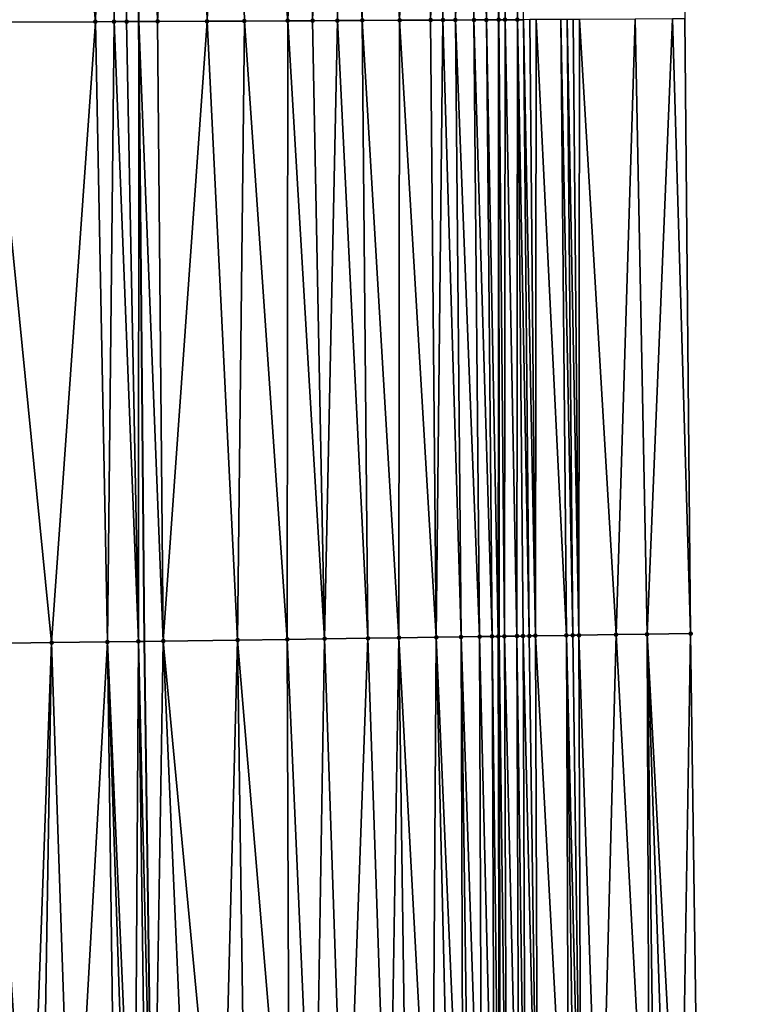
# Model space of a CAD drawing. Header units: feet. Extents: x 2004186 to 2014793, y 836912 to 864902.
# Tile 138 of 256: x 2010490 to 2010513, y 841198 to 841229. Entities that reach past the tile are written whole.
import ezdxf

# ---------------------------------------------------------------- set-up
doc = ezdxf.new("R2010")
doc.units = ezdxf.units.FT
doc.header["$LTSCALE"] = 100
doc.header["$MEASUREMENT"] = 0
for name, color, linetype, lineweight in [('EP_Travel Lane', 5, 'Continuous', 40), ('GPL_Skip Line', 2, 'Continuous', 40), ('Road Shots', 4, 'Continuous', 200), ('Road X-Section', 30, 'Continuous', 13)]:
    doc.layers.add(name, color=color, linetype=linetype, lineweight=lineweight)
doc.layers.add('I-77 SB_MM21-27-Surface-Border', color=7, linetype='Continuous')
doc.layers.add('I-77 SB_MM21-27-Surface-TIN', color=7, linetype='Continuous')

msp = doc.modelspace()

# ---------------------------------------------------------------- linework, layer by layer
at = {"layer": 'EP_Travel Lane'}
msp.add_polyline3d([(2010506.947924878, 841049.6166984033, 347.1537764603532), (2010506.703551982, 841069.6115058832, 347.521280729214), (2010506.428442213, 841089.6057693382, 347.8799774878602), (2010506.12200683, 841109.5995052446, 348.2335077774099), (2010505.815562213, 841129.5938436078, 348.5806898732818), (2010505.509115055, 841149.5883477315, 348.9379836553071), (2010505.202714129, 841169.5823916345, 349.272179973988), (2010505.043009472, 841189.5789698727, 349.634395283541), (2010505.032880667, 841209.5767884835, 350.0411888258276), (2010505.022806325, 841229.4670785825, 350.4218220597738), (2010505.012775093, 841249.2722537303, 350.8272575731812), (2010505.002656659, 841269.2702201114, 351.2023619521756), (2010505.052789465, 841289.2670007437, 351.5802791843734), (2010505.164352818, 841309.2635476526, 351.9483654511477), (2010505.275912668, 841329.259466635, 352.3346658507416), (2010505.387475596, 841349.2559374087, 352.6996424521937), (2010505.499053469, 841369.2521676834, 353.1036261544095), (2010505.746330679, 841389.2465528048, 353.4565571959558)], dxfattribs=at)
at = {"layer": 'GPL_Skip Line'}
msp.add_polyline3d([(2010495.804256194, 841049.4598734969, 347.3600128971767), (2010495.529776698, 841069.4543842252, 347.7339571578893), (2010495.255307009, 841089.4481805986, 348.1043761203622), (2010494.980825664, 841109.4428259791, 348.4546084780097), (2010494.706338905, 841129.4378657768, 348.783599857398), (2010494.431858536, 841149.4324400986, 349.1494141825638), (2010494.157377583, 841169.4270569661, 349.4919472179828), (2010493.8828987, 841189.4215230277, 349.8582159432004), (2010493.608423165, 841209.4157451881, 350.2470860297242), (2010493.425419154, 841229.4106769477, 350.6458651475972), (2010493.497891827, 841249.4055098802, 351.028242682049), (2010493.735743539, 841269.4005077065, 351.3978442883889), (2010493.973592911, 841289.3953088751, 351.7721775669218), (2010494.211443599, 841309.390220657, 352.1391192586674), (2010494.44929091, 841329.3848485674, 352.5185264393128), (2010494.687144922, 841349.3800397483, 352.873081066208), (2010494.924990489, 841369.374521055, 353.2730920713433), (2010495.162840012, 841389.3693348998, 353.6398672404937)], dxfattribs=at)
at = {"layer": 'I-77 SB_MM21-27-Surface-Border', "color": 3, "linetype": 'ByBlock', "lineweight": -2}
msp.add_polyline3d([(2010511.361773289, 841389.183310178, 353.2472468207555), (2010510.923949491, 841369.1918483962, 352.8955424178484), (2010510.886080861, 841349.1942388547, 352.4975332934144), (2010511.048205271, 841329.1948546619, 352.1159477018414), (2010511.01034741, 841309.198150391, 351.7298717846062), (2010511.172465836, 841289.198263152, 351.3567615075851), (2010511.134607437, 841269.2015136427, 350.98084508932), (2010511.096740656, 841249.2040594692, 350.6015202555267), (2010511.025202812, 841229.4983774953, 350.1976608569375), (2010511.206638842, 841209.6665230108, 349.7975713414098), (2010511.481119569, 841189.6719226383, 349.3932578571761), (2010511.755609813, 841169.6766289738, 349.0184022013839), (2010512.030080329, 841149.6827723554, 348.667966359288), (2010512.104591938, 841129.6845496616, 348.3252830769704), (2010512.179095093, 841109.6869427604, 347.9797780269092), (2010512.253583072, 841089.6904414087, 347.6289492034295), (2010512.128104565, 841069.6901259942, 347.2845300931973), (2010513.002515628, 841049.7047184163, 346.8908977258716)], dxfattribs=at)
at = {"layer": 'I-77 SB_MM21-27-Surface-TIN', "color": 128, "linetype": 'ByBlock', "lineweight": -2}
for points in [[(2010490.098121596, 841249.4450470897, 351.077138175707), (2010488.898202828, 841249.4590130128, 351.0937678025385), (2010488.625474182, 841229.387644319, 350.7226259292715)], [(2010490.098121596, 841249.4450470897, 351.077138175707), (2010488.625474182, 841229.387644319, 350.7226259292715), (2010492.025435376, 841229.4039206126, 350.6702297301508)], [(2010491.098053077, 841249.4333395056, 351.0670258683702), (2010490.098121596, 841249.4450470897, 351.077138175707), (2010492.025435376, 841229.4039206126, 350.6702297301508)], [(2010492.497958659, 841249.4170757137, 351.0460150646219), (2010491.098053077, 841249.4333395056, 351.0670258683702), (2010492.025435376, 841229.4039206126, 350.6702297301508)], [(2010492.497958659, 841249.4170757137, 351.0460150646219), (2010492.025435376, 841229.4039206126, 350.6702297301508), (2010492.625428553, 841229.4067874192, 350.6612647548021)], [(2010492.897931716, 841249.4124316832, 351.0398624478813), (2010492.497958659, 841249.4170757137, 351.0460150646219), (2010492.625428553, 841229.4067874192, 350.6612647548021)], [(2010492.897931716, 841249.4124316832, 351.0398624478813), (2010492.625428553, 841229.4067874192, 350.6612647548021), (2010493.025423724, 841229.408760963, 350.6520872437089)], [(2010493.097917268, 841249.4100275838, 351.0412218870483), (2010492.897931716, 841249.4124316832, 351.0398624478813), (2010493.025423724, 841229.408760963, 350.6520872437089)], [(2010493.297904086, 841249.4077299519, 351.0368279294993), (2010493.097917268, 841249.4100275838, 351.0412218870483), (2010493.025423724, 841229.408760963, 350.6520872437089)], [(2010493.297904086, 841249.4077299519, 351.0368279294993), (2010493.025423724, 841229.408760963, 350.6520872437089), (2010493.425419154, 841229.4106769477, 350.6458651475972)], [(2010493.297904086, 841249.4077299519, 351.0368279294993), (2010493.425419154, 841229.4106769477, 350.6458651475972), (2010493.497891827, 841249.4055098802, 351.028242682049)], [(2010494.025412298, 841229.4135509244, 350.6365320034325), (2010493.497891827, 841249.4055098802, 351.028242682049), (2010493.425419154, 841229.4106769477, 350.6458651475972)], [(2010495.097785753, 841249.38707665, 350.9959104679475), (2010493.497891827, 841249.4055098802, 351.028242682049), (2010494.025412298, 841229.4135509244, 350.6365320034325)], [(2010495.097785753, 841249.38707665, 350.9959104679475), (2010494.025412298, 841229.4135509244, 350.6365320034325), (2010495.625393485, 841229.4213332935, 350.6055627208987)], [(2010496.297704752, 841249.3731301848, 350.9782293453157), (2010495.097785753, 841249.38707665, 350.9959104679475), (2010495.625393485, 841229.4213332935, 350.6055627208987)], [(2010496.297704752, 841249.3731301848, 350.9782293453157), (2010495.625393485, 841229.4213332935, 350.6055627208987), (2010496.82537994, 841229.4270442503, 350.5887960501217)], [(2010498.897527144, 841249.3427358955, 350.9494823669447), (2010496.297704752, 841249.3731301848, 350.9782293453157), (2010498.225364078, 841229.4337202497, 350.5685563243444)], [(2010496.297704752, 841249.3731301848, 350.9782293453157), (2010496.82537994, 841229.4270442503, 350.5887960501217), (2010498.225364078, 841229.4337202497, 350.5685563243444)], [(2010498.897527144, 841249.3427358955, 350.9494823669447), (2010498.225364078, 841229.4337202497, 350.5685563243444), (2010499.02535491, 841229.4375582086, 350.5558045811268)], [(2010499.697473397, 841249.3334596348, 350.9365394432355), (2010498.897527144, 841249.3427358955, 350.9494823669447), (2010499.02535491, 841229.4375582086, 350.5558045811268)], [(2010499.697473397, 841249.3334596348, 350.9365394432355), (2010499.02535491, 841229.4375582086, 350.5558045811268), (2010499.825345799, 841229.4413834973, 350.5437033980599)], [(2010500.897393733, 841249.3196255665, 350.9127845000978), (2010499.697473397, 841249.3334596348, 350.9365394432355), (2010500.625336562, 841229.4452369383, 350.5301567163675)], [(2010499.697473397, 841249.3334596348, 350.9365394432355), (2010499.825345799, 841229.4413834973, 350.5437033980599), (2010500.625336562, 841229.4452369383, 350.5301567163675)], [(2010500.897393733, 841249.3196255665, 350.9127845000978), (2010500.625336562, 841229.4452369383, 350.5301567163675), (2010501.825322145, 841229.4511422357, 350.5034115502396)], [(2010502.497285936, 841249.301047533, 350.8882773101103), (2010500.897393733, 841249.3196255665, 350.9127845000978), (2010501.825322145, 841229.4511422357, 350.5034115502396)], [(2010502.497285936, 841249.301047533, 350.8882773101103), (2010501.825322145, 841229.4511422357, 350.5034115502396), (2010502.825310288, 841229.4560280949, 350.4829323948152)], [(2010503.497218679, 841249.2894460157, 350.8724332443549), (2010502.497285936, 841249.301047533, 350.8882773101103), (2010502.825310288, 841229.4560280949, 350.4829323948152)], [(2010503.497218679, 841249.2894460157, 350.8724332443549), (2010502.825310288, 841229.4560280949, 350.4829323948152), (2010503.225305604, 841229.4579696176, 350.4753990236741)], [(2010503.497218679, 841249.2894460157, 350.8724332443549), (2010503.225305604, 841229.4579696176, 350.4753990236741), (2010503.625301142, 841229.4598612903, 350.4704252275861)], [(2010504.097179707, 841249.2826012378, 350.8566511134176), (2010503.497218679, 841249.2894460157, 350.8724332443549), (2010503.625301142, 841229.4598612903, 350.4704252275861)], [(2010504.097179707, 841249.2826012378, 350.8566511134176), (2010503.625301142, 841229.4598612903, 350.4704252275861), (2010504.225293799, 841229.4628438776, 350.4555154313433)], [(2010504.897129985, 841249.2736633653, 350.8254220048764), (2010504.097179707, 841249.2826012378, 350.8566511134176), (2010504.625288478, 841229.4649271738, 350.4407026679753)], [(2010504.097179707, 841249.2826012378, 350.8566511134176), (2010504.225293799, 841229.4628438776, 350.4555154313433), (2010504.625288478, 841229.4649271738, 350.4407026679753)], [(2010504.897129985, 841249.2736633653, 350.8254220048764), (2010504.625288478, 841229.4649271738, 350.4407026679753), (2010505.022806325, 841229.4670785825, 350.4218220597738)], [(2010504.897129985, 841249.2736633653, 350.8254220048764), (2010505.022806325, 841229.4670785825, 350.4218220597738), (2010505.012775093, 841249.2722537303, 350.8272575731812)], [(2010505.29710029, 841249.2687880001, 350.8317705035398), (2010505.012775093, 841249.2722537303, 350.8272575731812), (2010505.025282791, 841229.4670919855, 350.4217044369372)], [(2010505.025282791, 841229.4670919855, 350.4217044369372), (2010505.012775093, 841249.2722537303, 350.8272575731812), (2010505.022806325, 841229.4670785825, 350.4218220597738)], [(2010505.29710029, 841249.2687880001, 350.8317705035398), (2010505.025282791, 841229.4670919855, 350.4217044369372), (2010505.225280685, 841229.4680100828, 350.4206417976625)], [(2010505.29710029, 841249.2687880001, 350.8317705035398), (2010505.225280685, 841229.4680100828, 350.4206417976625), (2010505.625276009, 841229.4699495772, 350.4132125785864)], [(2010505.697073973, 841249.2641966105, 350.8227732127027), (2010505.29710029, 841249.2687880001, 350.8317705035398), (2010505.625276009, 841229.4699495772, 350.4132125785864)], [(2010505.697073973, 841249.2641966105, 350.8227732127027), (2010505.625276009, 841229.4699495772, 350.4132125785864), (2010505.825273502, 841229.4709570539, 350.4075607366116)], [(2010488.625474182, 841229.387644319, 350.7226259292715), (2010488.608916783, 841209.3454697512, 350.3274396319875), (2010490.608719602, 841209.3735605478, 350.2962458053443)], [(2010492.025435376, 841229.4039206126, 350.6702297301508), (2010488.625474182, 841229.387644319, 350.7226259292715), (2010490.608719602, 841209.3735605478, 350.2962458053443)], [(2010492.025435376, 841229.4039206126, 350.6702297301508), (2010490.608719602, 841209.3735605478, 350.2962458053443), (2010492.4085419, 841209.3988597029, 350.2673186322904)], [(2010492.625428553, 841229.4067874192, 350.6612647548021), (2010492.025435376, 841229.4039206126, 350.6702297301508), (2010492.4085419, 841209.3988597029, 350.2673186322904)], [(2010492.625428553, 841229.4067874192, 350.6612647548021), (2010492.4085419, 841209.3988597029, 350.2673186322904), (2010493.408443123, 841209.4129186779, 350.2510577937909)], [(2010493.025423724, 841229.408760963, 350.6520872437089), (2010492.625428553, 841229.4067874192, 350.6612647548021), (2010493.408443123, 841209.4129186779, 350.2510577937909)], [(2010493.025423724, 841229.408760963, 350.6520872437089), (2010493.408443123, 841209.4129186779, 350.2510577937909), (2010493.425419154, 841229.4106769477, 350.6458651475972)], [(2010493.408443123, 841209.4129186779, 350.2510577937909), (2010493.608423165, 841209.4157451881, 350.2470860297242), (2010493.425419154, 841229.4106769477, 350.6458651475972)], [(2010494.025412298, 841229.4135509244, 350.6365320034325), (2010493.425419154, 841229.4106769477, 350.6458651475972), (2010494.208363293, 841209.424224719, 350.2351707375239)], [(2010494.208363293, 841209.424224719, 350.2351707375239), (2010493.425419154, 841229.4106769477, 350.6458651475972), (2010493.608423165, 841209.4157451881, 350.2470860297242)], [(2010495.625393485, 841229.4213332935, 350.6055627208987), (2010494.025412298, 841229.4135509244, 350.6365320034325), (2010494.208363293, 841209.424224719, 350.2351707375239)], [(2010495.625393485, 841229.4213332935, 350.6055627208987), (2010494.208363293, 841209.424224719, 350.2351707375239), (2010496.608128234, 841209.4578201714, 350.2032886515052)], [(2010496.82537994, 841229.4270442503, 350.5887960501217), (2010495.625393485, 841229.4213332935, 350.6055627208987), (2010496.608128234, 841209.4578201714, 350.2032886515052)], [(2010496.82537994, 841229.4270442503, 350.5887960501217), (2010496.608128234, 841209.4578201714, 350.2032886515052), (2010498.207972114, 841209.4801744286, 350.1841225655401)], [(2010498.225364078, 841229.4337202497, 350.5685563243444), (2010496.82537994, 841229.4270442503, 350.5887960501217), (2010498.207972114, 841209.4801744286, 350.1841225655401)], [(2010498.225364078, 841229.4337202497, 350.5685563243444), (2010498.207972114, 841209.4801744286, 350.1841225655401), (2010499.407853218, 841209.4970716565, 350.1633157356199)], [(2010499.02535491, 841229.4375582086, 350.5558045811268), (2010498.225364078, 841229.4337202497, 350.5685563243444), (2010499.407853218, 841209.4970716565, 350.1633157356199)], [(2010499.825345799, 841229.4413834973, 350.5437033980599), (2010499.02535491, 841229.4375582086, 350.5558045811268), (2010499.407853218, 841209.4970716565, 350.1633157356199)], [(2010499.825345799, 841229.4413834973, 350.5437033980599), (2010499.407853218, 841209.4970716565, 350.1633157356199), (2010500.807712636, 841209.5169213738, 350.1323765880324)], [(2010500.625336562, 841229.4452369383, 350.5301567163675), (2010499.825345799, 841229.4413834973, 350.5437033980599), (2010500.807712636, 841209.5169213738, 350.1323765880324)], [(2010501.825322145, 841229.4511422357, 350.5034115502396), (2010500.625336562, 841229.4452369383, 350.5301567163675), (2010501.807613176, 841209.5310301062, 350.1136825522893)], [(2010500.625336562, 841229.4452369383, 350.5301567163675), (2010500.807712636, 841209.5169213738, 350.1323765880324), (2010501.807613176, 841209.5310301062, 350.1136825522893)], [(2010501.825322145, 841229.4511422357, 350.5034115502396), (2010501.807613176, 841209.5310301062, 350.1136825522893), (2010503.007494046, 841209.5479444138, 350.0920405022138)], [(2010502.825310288, 841229.4560280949, 350.4829323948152), (2010501.825322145, 841229.4511422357, 350.5034115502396), (2010503.007494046, 841209.5479444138, 350.0920405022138)], [(2010503.225305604, 841229.4579696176, 350.4753990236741), (2010502.825310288, 841229.4560280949, 350.4829323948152), (2010503.007494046, 841209.5479444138, 350.0920405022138)], [(2010503.225305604, 841229.4579696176, 350.4753990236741), (2010503.007494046, 841209.5479444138, 350.0920405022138), (2010503.807413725, 841209.5592862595, 350.0744025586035)], [(2010503.625301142, 841229.4598612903, 350.4704252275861), (2010503.225305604, 841229.4579696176, 350.4753990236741), (2010503.807413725, 841209.5592862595, 350.0744025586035)], [(2010504.225293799, 841229.4628438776, 350.4555154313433), (2010503.625301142, 841229.4598612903, 350.4704252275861), (2010504.407351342, 841209.5679486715, 350.0535441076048)], [(2010503.625301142, 841229.4598612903, 350.4704252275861), (2010503.807413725, 841209.5592862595, 350.0744025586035), (2010504.407351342, 841209.5679486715, 350.0535441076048)], [(2010504.625288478, 841229.4649271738, 350.4407026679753), (2010504.225293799, 841229.4628438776, 350.4555154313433), (2010504.807309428, 841209.5737472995, 350.0384801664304)], [(2010504.225293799, 841229.4628438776, 350.4555154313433), (2010504.407351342, 841209.5679486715, 350.0535441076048), (2010504.807309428, 841209.5737472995, 350.0384801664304)], [(2010504.625288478, 841229.4649271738, 350.4407026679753), (2010505.007291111, 841209.5764543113, 350.040352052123), (2010505.022806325, 841229.4670785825, 350.4218220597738)], [(2010504.625288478, 841229.4649271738, 350.4407026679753), (2010504.807309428, 841209.5737472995, 350.0384801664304), (2010505.007291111, 841209.5764543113, 350.040352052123)], [(2010505.007291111, 841209.5764543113, 350.040352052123), (2010505.032880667, 841209.5767884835, 350.0411888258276), (2010505.022806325, 841229.4670785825, 350.4218220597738)], [(2010505.025282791, 841229.4670919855, 350.4217044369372), (2010505.022806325, 841229.4670785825, 350.4218220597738), (2010505.207274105, 841209.5790658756, 350.0468914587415)], [(2010505.207274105, 841209.5790658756, 350.0468914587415), (2010505.022806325, 841229.4670785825, 350.4218220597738), (2010505.032880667, 841209.5767884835, 350.0411888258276)], [(2010505.225280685, 841229.4680100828, 350.4206417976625), (2010505.025282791, 841229.4670919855, 350.4217044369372), (2010505.207274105, 841209.5790658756, 350.0468914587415)], [(2010505.225280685, 841229.4680100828, 350.4206417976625), (2010505.207274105, 841209.5790658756, 350.0468914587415), (2010505.607234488, 841209.5846971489, 350.0400114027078)], [(2010505.625276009, 841229.4699495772, 350.4132125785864), (2010505.225280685, 841229.4680100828, 350.4206417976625), (2010505.607234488, 841209.5846971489, 350.0400114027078)], [(2010505.625276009, 841229.4699495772, 350.4132125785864), (2010505.607234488, 841209.5846971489, 350.0400114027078), (2010505.807213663, 841209.5875868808, 350.0329480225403)], [(2010505.825273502, 841229.4709570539, 350.4075607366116), (2010505.625276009, 841229.4699495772, 350.4132125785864), (2010506.007190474, 841209.5906488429, 350.0174623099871)], [(2010505.625276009, 841229.4699495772, 350.4132125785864), (2010505.807213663, 841209.5875868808, 350.0329480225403), (2010506.007190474, 841209.5906488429, 350.0174623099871)], [(2010506.025270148, 841229.4721531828, 350.3922224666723), (2010505.825273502, 841229.4709570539, 350.4075607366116), (2010506.207168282, 841209.5936381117, 350.0055314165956)], [(2010505.825273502, 841229.4709570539, 350.4075607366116), (2010506.007190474, 841209.5906488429, 350.0174623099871), (2010506.207168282, 841209.5936381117, 350.0055314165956)], [(2010506.225267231, 841229.4732520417, 350.3818785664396), (2010506.025270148, 841229.4721531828, 350.3922224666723), (2010506.207168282, 841209.5936381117, 350.0055314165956)], [(2010506.225267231, 841229.4732520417, 350.3818785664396), (2010506.207168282, 841209.5936381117, 350.0055314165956), (2010507.207062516, 841209.6082061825, 349.9643750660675)], [(2010507.025256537, 841229.4774301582, 350.3516612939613), (2010506.225267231, 841229.4732520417, 350.3818785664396), (2010507.207062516, 841209.6082061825, 349.9643750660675)], [(2010507.225253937, 841229.4784581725, 350.3449549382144), (2010507.025256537, 841229.4774301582, 350.3516612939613), (2010507.407043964, 841209.6109303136, 349.965409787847)], [(2010507.025256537, 841229.4774301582, 350.3516612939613), (2010507.207062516, 841209.6082061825, 349.9643750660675), (2010507.407043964, 841209.6109303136, 349.965409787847)], [(2010507.425252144, 841229.4793066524, 350.3474668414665), (2010507.225253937, 841229.4784581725, 350.3449549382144), (2010507.607023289, 841209.6138090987, 349.9588817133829)], [(2010507.225253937, 841229.4784581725, 350.3449549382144), (2010507.407043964, 841209.6109303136, 349.965409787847), (2010507.607023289, 841209.6138090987, 349.9588817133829)], [(2010507.625249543, 841229.4803348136, 350.3407529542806), (2010507.425252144, 841229.4793066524, 350.3474668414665), (2010507.607023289, 841209.6138090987, 349.9588817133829)], [(2010507.625249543, 841229.4803348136, 350.3407529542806), (2010507.607023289, 841209.6138090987, 349.9588817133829), (2010508.806894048, 841209.6314599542, 349.9012214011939)], [(2010509.425224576, 841229.4899375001, 350.2623962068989), (2010507.625249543, 841229.4803348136, 350.3407529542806), (2010508.806894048, 841209.6314599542, 349.9012214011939)], [(2010509.425224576, 841229.4899375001, 350.2623962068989), (2010508.806894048, 841209.6314599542, 349.9012214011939), (2010509.806788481, 841209.6460135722, 349.8607718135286)], [(2010510.625208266, 841229.4962646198, 350.2139924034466), (2010509.425224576, 841229.4899375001, 350.2623962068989), (2010509.806788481, 841209.6460135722, 349.8607718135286)], [(2010510.625208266, 841229.4962646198, 350.2139924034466), (2010509.806788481, 841209.6460135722, 349.8607718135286), (2010511.206638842, 841209.6665230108, 349.7975713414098)], [(2010510.625208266, 841229.4962646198, 350.2139924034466), (2010511.206638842, 841209.6665230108, 349.7975713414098), (2010511.025202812, 841229.4983774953, 350.1976608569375)], [(2010507.207062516, 841209.6082061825, 349.9643750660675), (2010506.207168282, 841209.5936381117, 350.0055314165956), (2010507.281560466, 841189.610978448, 349.5669743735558)], [(2010507.407043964, 841209.6109303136, 349.965409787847), (2010507.207062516, 841209.6082061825, 349.9643750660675), (2010507.681521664, 841189.6165504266, 349.5626804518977)], [(2010507.207062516, 841209.6082061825, 349.9643750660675), (2010507.48154175, 841189.613714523, 349.5674604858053), (2010507.681521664, 841189.6165504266, 349.5626804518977)], [(2010507.207062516, 841209.6082061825, 349.9643750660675), (2010507.281560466, 841189.610978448, 349.5669743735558), (2010507.48154175, 841189.613714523, 349.5674604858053)], [(2010507.607023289, 841209.6138090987, 349.9588817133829), (2010507.407043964, 841209.6109303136, 349.965409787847), (2010507.681521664, 841189.6165504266, 349.5626804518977)], [(2010508.806894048, 841209.6314599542, 349.9012214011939), (2010507.607023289, 841209.6138090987, 349.9588817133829), (2010508.281458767, 841189.625250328, 349.5382020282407)], [(2010507.607023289, 841209.6138090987, 349.9588817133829), (2010507.681521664, 841189.6165504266, 349.5626804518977), (2010508.281458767, 841189.625250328, 349.5382020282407)], [(2010508.806894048, 841209.6314599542, 349.9012214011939), (2010508.281458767, 841189.625250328, 349.5382020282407), (2010509.881289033, 841189.6485962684, 349.4652137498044)], [(2010509.806788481, 841209.6460135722, 349.8607718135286), (2010508.806894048, 841209.6314599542, 349.9012214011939), (2010509.881289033, 841189.6485962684, 349.4652137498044)], [(2010509.806788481, 841209.6460135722, 349.8607718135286), (2010510.881182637, 841189.6632103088, 349.4183918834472), (2010511.206638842, 841209.6665230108, 349.7975713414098)], [(2010509.806788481, 841209.6460135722, 349.8607718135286), (2010510.481225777, 841189.6573223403, 349.4393547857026), (2010510.881182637, 841189.6632103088, 349.4183918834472)], [(2010509.806788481, 841209.6460135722, 349.8607718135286), (2010510.081267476, 841189.651539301, 349.4547825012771), (2010510.481225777, 841189.6573223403, 349.4393547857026)], [(2010509.806788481, 841209.6460135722, 349.8607718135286), (2010509.881289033, 841189.6485962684, 349.4652137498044), (2010510.081267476, 841189.651539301, 349.4547825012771)], [(2010511.206638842, 841209.6665230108, 349.7975713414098), (2010510.881182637, 841189.6632103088, 349.4183918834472), (2010511.481119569, 841189.6719226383, 349.3932578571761)], [(2010490.608719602, 841209.3735605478, 350.2962458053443), (2010488.608916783, 841209.3454697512, 350.3274396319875), (2010489.883291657, 841189.3654437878, 349.9201168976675)], [(2010488.608916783, 841209.3454697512, 350.3274396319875), (2010489.283350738, 841189.3570218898, 349.929930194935), (2010489.883291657, 841189.3654437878, 349.9201168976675)], [(2010490.608719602, 841209.3735605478, 350.2962458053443), (2010489.883291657, 841189.3654437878, 349.9201168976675), (2010490.283251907, 841189.3710848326, 349.9121796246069)], [(2010490.608719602, 841209.3735605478, 350.2962458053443), (2010490.283251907, 841189.3710848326, 349.9121796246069), (2010491.283153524, 841189.3851150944, 349.8961530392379)], [(2010492.4085419, 841209.3988597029, 350.2673186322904), (2010490.608719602, 841209.3735605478, 350.2962458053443), (2010491.283153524, 841189.3851150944, 349.8961530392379)], [(2010492.4085419, 841209.3988597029, 350.2673186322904), (2010491.283153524, 841189.3851150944, 349.8961530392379), (2010492.683016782, 841189.4046850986, 349.8775330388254)], [(2010493.408443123, 841209.4129186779, 350.2510577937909), (2010492.4085419, 841209.3988597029, 350.2673186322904), (2010493.282957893, 841189.4130929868, 349.8684587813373)], [(2010492.4085419, 841209.3988597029, 350.2673186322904), (2010493.082977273, 841189.4103085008, 349.8705264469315), (2010493.282957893, 841189.4130929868, 349.8684587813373)], [(2010492.4085419, 841209.3988597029, 350.2673186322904), (2010492.683016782, 841189.4046850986, 349.8775330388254), (2010493.082977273, 841189.4103085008, 349.8705264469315)], [(2010493.408443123, 841209.4129186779, 350.2510577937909), (2010493.282957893, 841189.4130929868, 349.8684587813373), (2010493.682917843, 841189.4187558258, 349.8593718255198)], [(2010493.408443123, 841209.4129186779, 350.2510577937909), (2010493.8828987, 841189.4215230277, 349.8582159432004), (2010493.608423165, 841209.4157451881, 350.2470860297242)], [(2010493.408443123, 841209.4129186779, 350.2510577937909), (2010493.682917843, 841189.4187558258, 349.8593718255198), (2010493.8828987, 841189.4215230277, 349.8582159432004)], [(2010494.208363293, 841209.424224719, 350.2351707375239), (2010493.608423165, 841209.4157451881, 350.2470860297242), (2010493.8828987, 841189.4215230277, 349.8582159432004)], [(2010494.208363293, 841209.424224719, 350.2351707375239), (2010493.8828987, 841189.4215230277, 349.8582159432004), (2010495.082779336, 841189.4384544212, 349.8339684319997)], [(2010496.608128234, 841209.4578201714, 350.2032886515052), (2010494.208363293, 841209.424224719, 350.2351707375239), (2010496.08268096, 841189.4524841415, 349.8179704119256)], [(2010494.208363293, 841209.424224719, 350.2351707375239), (2010495.082779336, 841189.4384544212, 349.8339684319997), (2010496.08268096, 841189.4524841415, 349.8179704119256)], [(2010496.608128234, 841209.4578201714, 350.2032886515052), (2010496.08268096, 841189.4524841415, 349.8179704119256), (2010496.882602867, 841189.4636636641, 349.807506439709)], [(2010498.207972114, 841209.4801744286, 350.1841225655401), (2010496.608128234, 841209.4578201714, 350.2032886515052), (2010498.282465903, 841189.4832498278, 349.7880340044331)], [(2010496.608128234, 841209.4578201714, 350.2032886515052), (2010496.882602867, 841189.4636636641, 349.807506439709), (2010498.282465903, 841189.4832498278, 349.7880340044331)], [(2010499.407853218, 841209.4970716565, 350.1633157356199), (2010498.207972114, 841209.4801744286, 350.1841225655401), (2010499.082387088, 841189.4944819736, 349.774794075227)], [(2010498.207972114, 841209.4801744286, 350.1841225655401), (2010498.282465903, 841189.4832498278, 349.7880340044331), (2010499.082387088, 841189.4944819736, 349.774794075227)], [(2010499.407853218, 841209.4970716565, 350.1633157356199), (2010499.082387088, 841189.4944819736, 349.774794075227), (2010500.082288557, 841189.5085230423, 349.7581973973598)], [(2010500.807712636, 841209.5169213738, 350.1323765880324), (2010499.407853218, 841209.4970716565, 350.1633157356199), (2010500.082288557, 841189.5085230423, 349.7581973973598)], [(2010500.807712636, 841209.5169213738, 350.1323765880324), (2010500.082288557, 841189.5085230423, 349.7581973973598), (2010501.482149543, 841189.528258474, 349.7308508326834)], [(2010501.807613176, 841209.5310301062, 350.1136825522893), (2010500.807712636, 841209.5169213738, 350.1323765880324), (2010501.482149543, 841189.528258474, 349.7308508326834)], [(2010501.807613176, 841209.5310301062, 350.1136825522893), (2010501.482149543, 841189.528258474, 349.7308508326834), (2010502.082090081, 841189.5367081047, 349.7195745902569)], [(2010503.007494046, 841209.5479444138, 350.0920405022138), (2010501.807613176, 841209.5310301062, 350.1136825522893), (2010502.882009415, 841189.5480751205, 349.6992200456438)], [(2010501.807613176, 841209.5310301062, 350.1136825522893), (2010502.082090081, 841189.5367081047, 349.7195745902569), (2010502.882009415, 841189.5480751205, 349.6992200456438)], [(2010503.007494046, 841209.5479444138, 350.0920405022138), (2010502.882009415, 841189.5480751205, 349.6992200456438), (2010503.481950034, 841189.556518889, 349.6882530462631)], [(2010503.807413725, 841209.5592862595, 350.0744025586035), (2010503.007494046, 841209.5479444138, 350.0920405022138), (2010503.881909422, 841189.5622226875, 349.6770054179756)], [(2010503.007494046, 841209.5479444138, 350.0920405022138), (2010503.481950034, 841189.556518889, 349.6882530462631), (2010503.881909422, 841189.5622226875, 349.6770054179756)], [(2010504.407351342, 841209.5679486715, 350.0535441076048), (2010503.807413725, 841209.5592862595, 350.0744025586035), (2010504.481847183, 841189.5708746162, 349.6550576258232)], [(2010503.807413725, 841209.5592862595, 350.0744025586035), (2010504.081888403, 841189.5651265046, 349.6686428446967), (2010504.481847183, 841189.5708746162, 349.6550576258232)], [(2010503.807413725, 841209.5592862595, 350.0744025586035), (2010503.881909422, 841189.5622226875, 349.6770054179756), (2010504.081888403, 841189.5651265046, 349.6686428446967)], [(2010504.807309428, 841209.5737472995, 350.0384801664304), (2010504.407351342, 841209.5679486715, 350.0535441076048), (2010504.88180449, 841189.5767300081, 349.6358131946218)], [(2010504.407351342, 841209.5679486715, 350.0535441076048), (2010504.481847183, 841189.5708746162, 349.6550576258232), (2010504.88180449, 841189.5767300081, 349.6358131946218)], [(2010505.007291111, 841209.5764543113, 350.040352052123), (2010504.807309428, 841209.5737472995, 350.0384801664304), (2010505.043009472, 841189.5789698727, 349.634395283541)], [(2010504.807309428, 841209.5737472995, 350.0384801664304), (2010504.88180449, 841189.5767300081, 349.6358131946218), (2010505.043009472, 841189.5789698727, 349.634395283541)], [(2010505.007291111, 841209.5764543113, 350.040352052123), (2010505.043009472, 841189.5789698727, 349.634395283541), (2010505.032880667, 841209.5767884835, 350.0411888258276)], [(2010505.207274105, 841209.5790658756, 350.0468914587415), (2010505.032880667, 841209.5767884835, 350.0411888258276), (2010505.281767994, 841189.5821339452, 349.6403837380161)], [(2010505.08178519, 841189.5795086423, 349.6340542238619), (2010505.032880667, 841209.5767884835, 350.0411888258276), (2010505.043009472, 841189.5789698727, 349.634395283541)], [(2010505.281767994, 841189.5821339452, 349.6403837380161), (2010505.032880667, 841209.5767884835, 350.0411888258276), (2010505.08178519, 841189.5795086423, 349.6340542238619)], [(2010505.607234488, 841209.5846971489, 350.0400114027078), (2010505.207274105, 841209.5790658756, 350.0468914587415), (2010505.681729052, 841189.5877161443, 349.6355506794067)], [(2010505.207274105, 841209.5790658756, 350.0468914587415), (2010505.281767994, 841189.5821339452, 349.6403837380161), (2010505.681729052, 841189.5877161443, 349.6355506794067)], [(2010505.807213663, 841209.5875868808, 350.0329480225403), (2010505.607234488, 841209.5846971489, 350.0400114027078), (2010505.881709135, 841189.5905397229, 349.6314208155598)], [(2010505.607234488, 841209.5846971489, 350.0400114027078), (2010505.681729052, 841189.5877161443, 349.6355506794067), (2010505.881709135, 841189.5905397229, 349.6314208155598)], [(2010506.007190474, 841209.5906488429, 350.0174623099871), (2010505.807213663, 841209.5875868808, 350.0329480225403), (2010506.281664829, 841189.5965125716, 349.6059803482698)], [(2010505.807213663, 841209.5875868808, 350.0329480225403), (2010505.881709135, 841189.5905397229, 349.6314208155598), (2010506.281664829, 841189.5965125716, 349.6059803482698)], [(2010506.207168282, 841209.5936381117, 350.0055314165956), (2010506.007190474, 841209.5906488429, 350.0174623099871), (2010506.281664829, 841189.5965125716, 349.6059803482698)], [(2010506.207168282, 841209.5936381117, 350.0055314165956), (2010506.281664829, 841189.5965125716, 349.6059803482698), (2010507.281560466, 841189.610978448, 349.5669743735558)]]:
    msp.add_3dface(points, dxfattribs=at)
at = {"layer": 'Road Shots', "lineweight": 100}
for p in [(2010492.025435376, 841229.4039206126, 350.6702297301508), (2010492.625428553, 841229.4067874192, 350.6612647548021), (2010493.025423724, 841229.408760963, 350.6520872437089), (2010494.025412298, 841229.4135509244, 350.6365320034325), (2010495.625393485, 841229.4213332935, 350.6055627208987), (2010496.82537994, 841229.4270442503, 350.5887960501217), (2010498.225364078, 841229.4337202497, 350.5685563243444), (2010499.02535491, 841229.4375582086, 350.5558045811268), (2010499.825345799, 841229.4413834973, 350.5437033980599), (2010500.625336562, 841229.4452369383, 350.5301567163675), (2010501.825322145, 841229.4511422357, 350.5034115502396), (2010502.825310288, 841229.4560280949, 350.4829323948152), (2010503.225305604, 841229.4579696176, 350.4753990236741), (2010503.625301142, 841229.4598612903, 350.4704252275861), (2010504.225293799, 841229.4628438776, 350.4555154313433), (2010504.625288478, 841229.4649271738, 350.4407026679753), (2010505.025282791, 841229.4670919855, 350.4217044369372), (2010505.225280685, 841229.4680100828, 350.4206417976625), (2010505.625276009, 841229.4699495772, 350.4132125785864), (2010507.207062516, 841209.6082061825, 349.9643750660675), (2010507.407043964, 841209.6109303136, 349.965409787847), (2010507.607023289, 841209.6138090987, 349.9588817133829), (2010508.806894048, 841209.6314599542, 349.9012214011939), (2010509.806788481, 841209.6460135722, 349.8607718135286), (2010511.206638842, 841209.6665230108, 349.7975713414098), (2010490.608719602, 841209.3735605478, 350.2962458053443), (2010492.4085419, 841209.3988597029, 350.2673186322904), (2010493.408443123, 841209.4129186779, 350.2510577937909), (2010494.208363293, 841209.424224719, 350.2351707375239), (2010496.608128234, 841209.4578201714, 350.2032886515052), (2010498.207972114, 841209.4801744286, 350.1841225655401), (2010499.407853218, 841209.4970716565, 350.1633157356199), (2010500.807712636, 841209.5169213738, 350.1323765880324), (2010501.807613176, 841209.5310301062, 350.1136825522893), (2010503.007494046, 841209.5479444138, 350.0920405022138), (2010503.807413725, 841209.5592862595, 350.0744025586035), (2010504.407351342, 841209.5679486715, 350.0535441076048), (2010504.807309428, 841209.5737472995, 350.0384801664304), (2010505.007291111, 841209.5764543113, 350.040352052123), (2010505.207274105, 841209.5790658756, 350.0468914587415), (2010505.607234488, 841209.5846971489, 350.0400114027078), (2010505.807213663, 841209.5875868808, 350.0329480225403), (2010506.007190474, 841209.5906488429, 350.0174623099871), (2010506.207168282, 841209.5936381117, 350.0055314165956)]:
    msp.add_point(p, dxfattribs=at)
at = {"layer": 'Road X-Section', "extrusion": (-0.004486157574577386, 0.9998003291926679, 0.01947244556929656), "elevation": 832048.8793448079, "flags": 128}
msp.add_lwpolyline([(-2014220.589820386, -15854.07986066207), (-2014220.989820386, -15854.09043410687), (-2014221.189820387, -15854.09100396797), (-2014221.589820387, -15854.08810723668), (-2014221.989820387, -15854.08569584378), (-2014222.189820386, -15854.08642991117), (-2014222.389820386, -15854.09203109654), (-2014222.589820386, -15854.09981946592), (-2014222.789820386, -15854.10549160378), (-2014222.989820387, -15854.10269702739), (-2014223.189820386, -15854.08982639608), (-2014223.389820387, -15854.08140865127), (-2014223.789820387, -15854.08199300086), (-2014224.189820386, -15854.07728934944), (-2014224.389820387, -15854.07832864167), (-2014224.589820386, -15854.07490785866), (-2014224.789820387, -15854.07475060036), (-2014225.189820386, -15854.07725312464), (-2014225.389820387, -15854.07750419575), (-2014226.189820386, -15854.08913450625), (-2014227.389820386, -15854.11055096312), (-2014228.189820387, -15854.12311822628), (-2014229.389820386, -15854.13905434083), (-2014230.389820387, -15854.1512451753), (-2014231.989820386, -15854.1653993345), (-2014233.589820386, -15854.17938739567), (-2014234.789820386, -15854.18537000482), (-2014234.989820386, -15854.18942310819), (-2014235.189820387, -15854.19563775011), (-2014235.389820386, -15854.19817850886), (-2014236.189820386, -15854.20316005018), (-2014238.789820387, -15854.2449992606), (-2014239.589820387, -15854.25553622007), (-2014239.989820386, -15854.26043408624), (-2014240.589820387, -15854.26960039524), (-2014242.189820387, -15854.29507006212), (-2014242.989820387, -15854.30996109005), (-2014246.389820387, -15854.36236722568), (-2014246.989820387, -15854.37133390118), (-2014247.389820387, -15854.3805131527), (-2014248.389820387, -15854.39607134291), (-2014249.989820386, -15854.42704649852), (-2014251.189820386, -15854.44381634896), (-2014252.589820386, -15854.46405991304), (-2014253.389820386, -15854.47681407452), (-2014254.189820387, -15854.48891755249), (-2014254.989820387, -15854.5024668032), (-2014256.189820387, -15854.52921704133), (-2014257.189820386, -15854.54970008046), (-2014257.589820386, -15854.55723488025), (-2014257.989820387, -15854.56220961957), (-2014258.589820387, -15854.57712224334), (-2014258.989820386, -15854.59193781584), (-2014259.389820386, -15854.61093964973), (-2014259.589820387, -15854.61200249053), (-2014259.989820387, -15854.6194331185), (-2014260.189820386, -15854.6250860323), (-2014260.389820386, -15854.64042721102), (-2014260.589820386, -15854.65077307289), (-2014261.389820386, -15854.68099607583), (-2014261.589820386, -15854.68770370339), (-2014261.789820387, -15854.68519132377), (-2014261.989820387, -15854.69190648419), (-2014263.789820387, -15854.77027809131), (-2014264.989820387, -15854.81869107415), (-2014265.389820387, -15854.83502571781)], dxfattribs=at)
at = {"layer": 'Road X-Section', "extrusion": (-0.01372358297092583, 0.9996967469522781, 0.02044694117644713), "elevation": 813370.3020599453, "flags": 128}
msp.add_lwpolyline([(-2021823.816617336, -16283.7786636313), (-2021825.016617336, -16283.78388561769), (-2021825.216617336, -16283.78751899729), (-2021825.416617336, -16283.79543882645), (-2021825.616617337, -16283.80608412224), (-2021825.816617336, -16283.80568795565), (-2021826.016617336, -16283.79460222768), (-2021826.216617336, -16283.78065197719), (-2021826.416617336, -16283.77176517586), (-2021826.816617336, -16283.7745250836), (-2021827.416617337, -16283.77390987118), (-2021828.216617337, -16283.78224731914), (-2021829.016617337, -16283.79130284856), (-2021831.216617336, -16283.82579283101), (-2021833.016617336, -16283.8533570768), (-2021834.016617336, -16283.86567179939), (-2021834.816617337, -16283.8729923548), (-2021835.616617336, -16283.8851288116), (-2021836.216617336, -16283.89334213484), (-2021837.216617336, -16283.89676379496), (-2021837.616617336, -16283.90140933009), (-2021838.016617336, -16283.90305187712), (-2021838.416617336, -16283.90951998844), (-2021839.016617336, -16283.91719637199), (-2021839.816617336, -16283.92022586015), (-2021840.416617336, -16283.92805993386), (-2021841.016617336, -16283.94153081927), (-2021842.216617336, -16283.9610919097), (-2021842.816617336, -16283.96863504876), (-2021843.416617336, -16283.97925961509), (-2021844.416617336, -16283.98475646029), (-2021845.616617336, -16284.00483435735), (-2021846.016617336, -16284.01162576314), (-2021848.016617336, -16284.04282611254), (-2021849.816617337, -16284.07175933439), (-2021850.816617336, -16284.0880235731), (-2021851.616617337, -16284.10391395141), (-2021854.016617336, -16284.13580270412), (-2021855.616617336, -16284.15497279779), (-2021856.816617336, -16284.17578397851), (-2021858.216617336, -16284.2067295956), (-2021859.216617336, -16284.22542754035), (-2021860.416617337, -16284.24707411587), (-2021861.216617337, -16284.26471574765), (-2021861.816617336, -16284.28557856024), (-2021862.216617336, -16284.30064565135), (-2021862.416617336, -16284.29877337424), (-2021862.616617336, -16284.2922326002), (-2021863.016617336, -16284.29911409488), (-2021863.216617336, -16284.30617895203), (-2021863.416617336, -16284.32166790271), (-2021863.616617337, -16284.33360129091), (-2021864.616617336, -16284.37476624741), (-2021864.816617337, -16284.37373130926), (-2021865.016617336, -16284.38026074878), (-2021866.216617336, -16284.43793311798), (-2021867.216617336, -16284.47839116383), (-2021868.616617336, -16284.54160485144)], dxfattribs=at)

doc.saveas('drawing.dxf')
